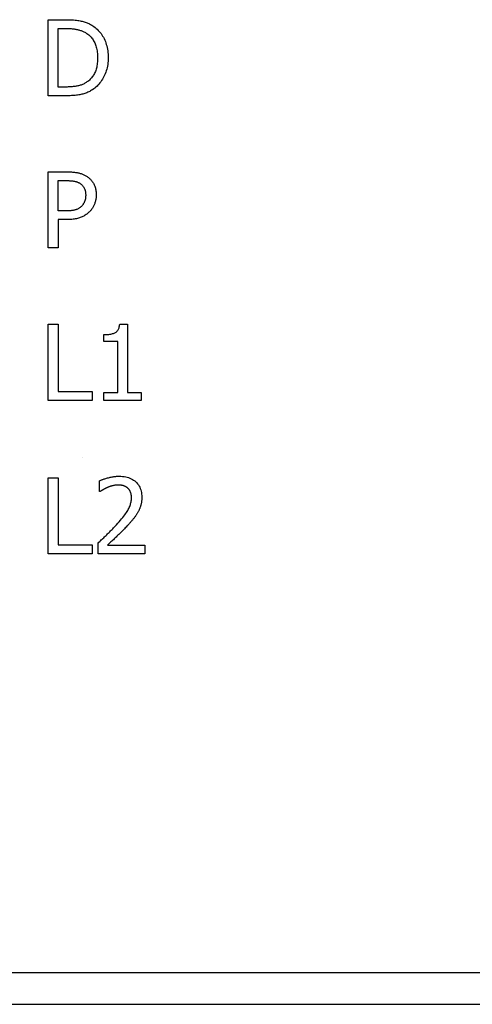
# Model space of a CAD drawing. Extents: x 12050 to 12411, y -1362 to -1020.
# Tile 5 of 36: x 12127 to 12142, y -1230 to -1197. Entities that reach past the tile are written whole.
import ezdxf

# ---------------------------------------------------------------- set-up
doc = ezdxf.new("R2010")
doc.units = 0
doc.layers.add('2', color=2, linetype='CONTINUOUS')

msp = doc.modelspace()

# ---------------------------------------------------------------- linework, layer by layer
at = {"layer": '2', "color": 7}
for p, q in [((12128.178, -1199.39), (12128.178, -1196.85)), ((12128.178, -1196.85), (12128.756, -1196.85)), ((12128.515, -1199.098), (12128.515, -1197.143)), ((12128.515, -1197.143), (12128.772, -1197.143)), ((12128.772, -1199.098), (12128.515, -1199.098)), ((12128.762, -1199.39), (12128.178, -1199.39)), ((12128.178, -1204.47), (12128.178, -1201.93)), ((12128.178, -1201.93), (12128.816, -1201.93)), ((12128.515, -1203.235), (12128.515, -1202.223)), ((12128.515, -1202.223), (12128.795, -1202.223)), ((12128.746, -1203.235), (12128.515, -1203.235)), ((12128.801, -1203.523), (12128.515, -1203.523)), ((12128.515, -1203.523), (12128.515, -1204.47)), ((12128.515, -1204.47), (12128.178, -1204.47)), ((12128.178, -1209.559), (12128.178, -1207.019)), ((12128.178, -1207.019), (12128.515, -1207.019)), ((12128.515, -1207.019), (12128.515, -1209.258)), ((12130.567, -1207.01), (12130.831, -1207.01)), ((12130.831, -1207.01), (12130.831, -1209.299)), ((12130.042, -1207.597), (12130.042, -1207.364)), ((12130.504, -1207.597), (12130.042, -1207.597)), ((12130.504, -1209.299), (12130.504, -1207.597)), ((12128.515, -1209.258), (12129.649, -1209.258)), ((12129.649, -1209.258), (12129.649, -1209.559)), ((12129.649, -1209.559), (12128.178, -1209.559)), ((12130.042, -1209.559), (12130.042, -1209.299)), ((12130.042, -1209.299), (12130.504, -1209.299)), ((12131.282, -1209.559), (12130.042, -1209.559)), ((12130.831, -1209.299), (12131.282, -1209.299)), ((12131.282, -1209.299), (12131.282, -1209.559)), ((12129.32, -1211.473), (12129.32, -1211.473)), ((12128.178, -1214.684), (12128.178, -1212.144)), ((12128.178, -1212.144), (12128.515, -1212.144)), ((12128.515, -1212.144), (12128.515, -1214.383)), ((12129.896, -1212.605), (12129.896, -1212.243)), ((12129.915, -1212.605), (12129.896, -1212.605)), ((12128.515, -1214.383), (12129.649, -1214.383)), ((12129.649, -1214.383), (12129.649, -1214.684)), ((12129.843, -1214.684), (12129.843, -1214.324)), ((12130.162, -1214.389), (12131.409, -1214.389)), ((12131.409, -1214.389), (12131.409, -1214.684)), ((12129.649, -1214.684), (12128.178, -1214.684)), ((12131.409, -1214.684), (12129.843, -1214.684)), ((12163.971, -1228.668), (12121.22, -1228.668)), ((12121.22, -1229.72), (12163.971, -1229.72))]:
    msp.add_line(p, q, dxfattribs=at)
at = {"layer": '2', "color": 7, "flags": 128}
for points in [[(12128.756, -1196.85), (12128.815, -1196.851), (12128.871, -1196.852), (12128.925, -1196.854), (12128.978, -1196.856), (12129.028, -1196.86), (12129.076, -1196.864), (12129.121, -1196.868), (12129.165, -1196.874), (12129.206, -1196.88), (12129.246, -1196.887), (12129.283, -1196.895), (12129.318, -1196.904), (12129.351, -1196.913), (12129.384, -1196.923), (12129.416, -1196.933), (12129.447, -1196.944), (12129.477, -1196.956), (12129.507, -1196.968), (12129.535, -1196.98), (12129.563, -1196.993), (12129.59, -1197.007), (12129.616, -1197.022), (12129.641, -1197.037), (12129.666, -1197.052)], [(12129.666, -1197.052), (12129.706, -1197.08), (12129.744, -1197.109), (12129.781, -1197.14), (12129.817, -1197.172), (12129.851, -1197.206), (12129.883, -1197.241), (12129.914, -1197.278), (12129.943, -1197.316), (12129.971, -1197.356), (12129.998, -1197.397), (12130.022, -1197.439), (12130.046, -1197.483), (12130.067, -1197.529), (12130.087, -1197.576), (12130.105, -1197.624), (12130.12, -1197.674), (12130.135, -1197.725), (12130.147, -1197.777), (12130.157, -1197.831), (12130.165, -1197.887), (12130.172, -1197.943), (12130.177, -1198.002), (12130.179, -1198.061), (12130.18, -1198.122)], [(12128.772, -1197.143), (12128.81, -1197.143), (12128.847, -1197.144), (12128.882, -1197.145), (12128.916, -1197.147), (12128.95, -1197.149), (12128.982, -1197.152), (12129.013, -1197.155), (12129.044, -1197.159), (12129.073, -1197.163), (12129.101, -1197.168), (12129.128, -1197.173), (12129.154, -1197.179), (12129.18, -1197.185), (12129.205, -1197.192), (12129.23, -1197.199), (12129.255, -1197.208), (12129.279, -1197.216), (12129.303, -1197.226), (12129.327, -1197.236), (12129.351, -1197.246), (12129.374, -1197.258), (12129.398, -1197.269), (12129.421, -1197.282), (12129.444, -1197.295)], [(12129.444, -1197.295), (12129.475, -1197.315), (12129.505, -1197.336), (12129.533, -1197.359), (12129.561, -1197.383), (12129.587, -1197.408), (12129.611, -1197.435), (12129.635, -1197.462), (12129.657, -1197.491), (12129.677, -1197.521), (12129.697, -1197.553), (12129.715, -1197.585), (12129.732, -1197.619), (12129.747, -1197.654), (12129.761, -1197.69), (12129.774, -1197.728), (12129.785, -1197.766), (12129.795, -1197.806), (12129.804, -1197.847), (12129.812, -1197.889), (12129.818, -1197.933), (12129.822, -1197.977), (12129.826, -1198.023), (12129.828, -1198.07), (12129.828, -1198.118)], [(12129.828, -1198.118), (12129.828, -1198.167), (12129.826, -1198.214), (12129.823, -1198.26), (12129.819, -1198.305), (12129.813, -1198.348), (12129.806, -1198.39), (12129.798, -1198.43), (12129.789, -1198.47), (12129.779, -1198.507), (12129.767, -1198.544), (12129.754, -1198.579), (12129.74, -1198.612), (12129.725, -1198.645), (12129.708, -1198.676), (12129.69, -1198.706), (12129.671, -1198.735), (12129.651, -1198.763), (12129.629, -1198.79), (12129.607, -1198.816), (12129.583, -1198.841), (12129.557, -1198.865), (12129.531, -1198.887), (12129.503, -1198.909), (12129.474, -1198.929)], [(12130.18, -1198.122), (12130.179, -1198.18), (12130.176, -1198.236), (12130.172, -1198.292), (12130.165, -1198.347), (12130.156, -1198.4), (12130.145, -1198.453), (12130.132, -1198.505), (12130.118, -1198.556), (12130.101, -1198.606), (12130.082, -1198.655), (12130.062, -1198.703), (12130.039, -1198.75), (12130.015, -1198.796), (12129.99, -1198.84), (12129.963, -1198.882), (12129.935, -1198.923), (12129.905, -1198.962), (12129.874, -1198.999), (12129.842, -1199.035), (12129.809, -1199.069), (12129.774, -1199.101), (12129.738, -1199.131), (12129.7, -1199.16), (12129.662, -1199.187)], [(12129.474, -1198.929), (12129.451, -1198.945), (12129.428, -1198.96), (12129.403, -1198.974), (12129.379, -1198.987), (12129.354, -1198.999), (12129.328, -1199.011), (12129.303, -1199.021), (12129.276, -1199.031), (12129.25, -1199.04), (12129.222, -1199.048), (12129.195, -1199.056), (12129.167, -1199.062), (12129.138, -1199.068), (12129.109, -1199.073), (12129.078, -1199.078), (12129.047, -1199.082), (12129.016, -1199.086), (12128.983, -1199.089), (12128.95, -1199.092), (12128.916, -1199.094), (12128.881, -1199.096), (12128.846, -1199.097), (12128.81, -1199.098), (12128.772, -1199.098)], [(12129.662, -1199.187), (12129.629, -1199.206), (12129.597, -1199.225), (12129.565, -1199.242), (12129.532, -1199.259), (12129.5, -1199.274), (12129.467, -1199.288), (12129.434, -1199.301), (12129.401, -1199.313), (12129.369, -1199.324), (12129.336, -1199.333), (12129.303, -1199.342), (12129.27, -1199.349), (12129.236, -1199.356), (12129.2, -1199.362), (12129.163, -1199.367), (12129.125, -1199.372), (12129.085, -1199.376), (12129.043, -1199.38), (12129, -1199.383), (12128.956, -1199.386), (12128.91, -1199.388), (12128.862, -1199.389), (12128.813, -1199.39), (12128.762, -1199.39)], [(12128.816, -1201.93), (12128.853, -1201.931), (12128.889, -1201.931), (12128.925, -1201.933), (12128.959, -1201.934), (12128.993, -1201.937), (12129.025, -1201.94), (12129.057, -1201.943), (12129.087, -1201.947), (12129.117, -1201.951), (12129.146, -1201.956), (12129.174, -1201.961), (12129.201, -1201.967), (12129.227, -1201.974), (12129.252, -1201.981), (12129.278, -1201.989), (12129.302, -1201.997), (12129.326, -1202.006), (12129.35, -1202.016), (12129.373, -1202.027), (12129.395, -1202.038), (12129.418, -1202.05), (12129.439, -1202.062), (12129.46, -1202.075), (12129.481, -1202.089)], [(12128.795, -1202.223), (12128.821, -1202.223), (12128.847, -1202.223), (12128.871, -1202.224), (12128.895, -1202.225), (12128.918, -1202.226), (12128.941, -1202.228), (12128.963, -1202.23), (12128.984, -1202.232), (12129.004, -1202.235), (12129.024, -1202.238), (12129.042, -1202.241), (12129.061, -1202.244), (12129.078, -1202.248), (12129.096, -1202.252), (12129.113, -1202.257), (12129.129, -1202.262), (12129.145, -1202.268), (12129.161, -1202.274), (12129.176, -1202.28), (12129.191, -1202.287), (12129.206, -1202.295), (12129.22, -1202.302), (12129.234, -1202.311), (12129.248, -1202.319)], [(12129.248, -1202.319), (12129.263, -1202.33), (12129.278, -1202.341), (12129.291, -1202.352), (12129.304, -1202.364), (12129.317, -1202.377), (12129.329, -1202.39), (12129.34, -1202.403), (12129.35, -1202.417), (12129.36, -1202.432), (12129.369, -1202.447), (12129.378, -1202.462), (12129.386, -1202.478), (12129.393, -1202.494), (12129.4, -1202.511), (12129.406, -1202.528), (12129.411, -1202.546), (12129.416, -1202.565), (12129.42, -1202.583), (12129.423, -1202.603), (12129.426, -1202.622), (12129.428, -1202.643), (12129.43, -1202.663), (12129.431, -1202.685), (12129.431, -1202.706)], [(12129.481, -1202.089), (12129.504, -1202.105), (12129.526, -1202.122), (12129.548, -1202.14), (12129.568, -1202.159), (12129.588, -1202.179), (12129.607, -1202.199), (12129.625, -1202.22), (12129.642, -1202.241), (12129.659, -1202.263), (12129.674, -1202.286), (12129.689, -1202.31), (12129.703, -1202.335), (12129.716, -1202.36), (12129.727, -1202.386), (12129.738, -1202.413), (12129.747, -1202.441), (12129.756, -1202.47), (12129.763, -1202.5), (12129.769, -1202.53), (12129.774, -1202.562), (12129.778, -1202.594), (12129.781, -1202.627), (12129.783, -1202.661), (12129.783, -1202.696)], [(12129.431, -1202.706), (12129.431, -1202.726), (12129.43, -1202.746), (12129.429, -1202.765), (12129.427, -1202.784), (12129.425, -1202.802), (12129.423, -1202.82), (12129.42, -1202.837), (12129.416, -1202.854), (12129.412, -1202.871), (12129.408, -1202.887), (12129.403, -1202.902), (12129.397, -1202.917), (12129.391, -1202.932), (12129.385, -1202.947), (12129.378, -1202.961), (12129.37, -1202.975), (12129.362, -1202.99), (12129.353, -1203.003), (12129.343, -1203.017), (12129.333, -1203.031), (12129.323, -1203.044), (12129.311, -1203.057), (12129.299, -1203.07), (12129.287, -1203.083)], [(12129.783, -1202.696), (12129.783, -1202.723), (12129.782, -1202.75), (12129.779, -1202.777), (12129.777, -1202.804), (12129.773, -1202.83), (12129.768, -1202.857), (12129.763, -1202.883), (12129.757, -1202.908), (12129.75, -1202.934), (12129.742, -1202.959), (12129.734, -1202.984), (12129.724, -1203.009), (12129.714, -1203.033), (12129.704, -1203.057), (12129.692, -1203.08), (12129.68, -1203.103), (12129.668, -1203.125), (12129.654, -1203.146), (12129.64, -1203.166), (12129.626, -1203.186), (12129.61, -1203.206), (12129.595, -1203.224), (12129.578, -1203.243), (12129.561, -1203.26)], [(12129.287, -1203.083), (12129.273, -1203.097), (12129.258, -1203.11), (12129.243, -1203.123), (12129.227, -1203.135), (12129.211, -1203.146), (12129.194, -1203.156), (12129.176, -1203.166), (12129.158, -1203.174), (12129.139, -1203.183), (12129.119, -1203.19), (12129.099, -1203.196), (12129.078, -1203.202), (12129.057, -1203.208), (12129.034, -1203.212), (12129.01, -1203.217), (12128.985, -1203.221), (12128.959, -1203.224), (12128.932, -1203.227), (12128.903, -1203.23), (12128.874, -1203.232), (12128.844, -1203.233), (12128.812, -1203.234), (12128.779, -1203.235), (12128.746, -1203.235)], [(12129.561, -1203.26), (12129.539, -1203.281), (12129.516, -1203.301), (12129.492, -1203.321), (12129.468, -1203.339), (12129.443, -1203.357), (12129.418, -1203.374), (12129.391, -1203.39), (12129.365, -1203.405), (12129.337, -1203.419), (12129.309, -1203.433), (12129.28, -1203.445), (12129.251, -1203.457), (12129.221, -1203.467), (12129.189, -1203.477), (12129.156, -1203.486), (12129.122, -1203.494), (12129.086, -1203.501), (12129.05, -1203.507), (12129.011, -1203.512), (12128.972, -1203.516), (12128.931, -1203.519), (12128.889, -1203.522), (12128.846, -1203.523), (12128.801, -1203.523)], [(12130.042, -1207.364), (12130.085, -1207.364), (12130.126, -1207.362), (12130.165, -1207.36), (12130.201, -1207.356), (12130.236, -1207.351), (12130.269, -1207.346), (12130.301, -1207.339), (12130.33, -1207.331), (12130.357, -1207.323), (12130.382, -1207.313), (12130.406, -1207.302), (12130.427, -1207.29), (12130.447, -1207.277), (12130.466, -1207.262), (12130.482, -1207.245), (12130.498, -1207.226), (12130.512, -1207.206), (12130.524, -1207.183), (12130.535, -1207.159), (12130.544, -1207.133), (12130.552, -1207.105), (12130.559, -1207.075), (12130.564, -1207.044), (12130.567, -1207.01)], [(12129.896, -1212.243), (12129.914, -1212.234), (12129.934, -1212.225), (12129.954, -1212.217), (12129.976, -1212.208), (12129.998, -1212.2), (12130.022, -1212.191), (12130.047, -1212.183), (12130.073, -1212.174), (12130.101, -1212.166), (12130.129, -1212.158), (12130.159, -1212.149), (12130.19, -1212.141), (12130.221, -1212.133), (12130.252, -1212.125), (12130.283, -1212.119), (12130.313, -1212.113), (12130.343, -1212.107), (12130.373, -1212.103), (12130.403, -1212.099), (12130.432, -1212.096), (12130.461, -1212.093), (12130.49, -1212.092), (12130.519, -1212.091), (12130.547, -1212.09)], [(12130.547, -1212.09), (12130.605, -1212.092), (12130.661, -1212.096), (12130.715, -1212.102), (12130.767, -1212.111), (12130.817, -1212.123), (12130.864, -1212.137), (12130.909, -1212.154), (12130.953, -1212.174), (12130.994, -1212.196), (12131.032, -1212.221), (12131.069, -1212.249), (12131.104, -1212.279), (12131.136, -1212.311), (12131.165, -1212.345), (12131.191, -1212.381), (12131.215, -1212.419), (12131.236, -1212.459), (12131.254, -1212.5), (12131.269, -1212.544), (12131.282, -1212.589), (12131.292, -1212.636), (12131.299, -1212.685), (12131.303, -1212.735), (12131.304, -1212.788)], [(12130.162, -1212.465), (12130.15, -1212.47), (12130.138, -1212.475), (12130.126, -1212.48), (12130.114, -1212.485), (12130.103, -1212.491), (12130.091, -1212.497), (12130.08, -1212.503), (12130.068, -1212.509), (12130.057, -1212.515), (12130.045, -1212.522), (12130.034, -1212.528), (12130.023, -1212.535), (12130.012, -1212.542), (12130.001, -1212.548), (12129.991, -1212.555), (12129.981, -1212.561), (12129.972, -1212.567), (12129.962, -1212.573), (12129.954, -1212.579), (12129.945, -1212.584), (12129.937, -1212.59), (12129.929, -1212.595), (12129.922, -1212.6), (12129.915, -1212.605)], [(12130.522, -1212.385), (12130.507, -1212.385), (12130.492, -1212.385), (12130.477, -1212.386), (12130.461, -1212.387), (12130.446, -1212.389), (12130.431, -1212.39), (12130.416, -1212.392), (12130.4, -1212.395), (12130.385, -1212.397), (12130.37, -1212.4), (12130.354, -1212.404), (12130.339, -1212.407), (12130.324, -1212.411), (12130.308, -1212.415), (12130.293, -1212.419), (12130.278, -1212.424), (12130.263, -1212.428), (12130.248, -1212.433), (12130.234, -1212.438), (12130.219, -1212.443), (12130.205, -1212.448), (12130.19, -1212.454), (12130.176, -1212.459), (12130.162, -1212.465)], [(12130.833, -1212.488), (12130.823, -1212.479), (12130.812, -1212.471), (12130.802, -1212.463), (12130.791, -1212.456), (12130.78, -1212.449), (12130.769, -1212.443), (12130.757, -1212.436), (12130.745, -1212.43), (12130.733, -1212.425), (12130.721, -1212.42), (12130.708, -1212.415), (12130.695, -1212.41), (12130.682, -1212.406), (12130.668, -1212.403), (12130.655, -1212.399), (12130.641, -1212.396), (12130.627, -1212.393), (12130.613, -1212.391), (12130.598, -1212.389), (12130.583, -1212.387), (12130.568, -1212.386), (12130.553, -1212.385), (12130.538, -1212.385), (12130.522, -1212.385)], [(12130.958, -1212.807), (12130.958, -1212.789), (12130.958, -1212.772), (12130.956, -1212.755), (12130.955, -1212.738), (12130.953, -1212.722), (12130.95, -1212.706), (12130.947, -1212.691), (12130.944, -1212.676), (12130.94, -1212.661), (12130.936, -1212.647), (12130.931, -1212.633), (12130.926, -1212.619), (12130.92, -1212.606), (12130.914, -1212.593), (12130.907, -1212.581), (12130.901, -1212.569), (12130.893, -1212.557), (12130.886, -1212.546), (12130.878, -1212.535), (12130.87, -1212.525), (12130.861, -1212.515), (12130.852, -1212.506), (12130.843, -1212.496), (12130.833, -1212.488)], [(12130.456, -1213.712), (12130.503, -1213.66), (12130.548, -1213.609), (12130.59, -1213.561), (12130.629, -1213.514), (12130.666, -1213.469), (12130.7, -1213.425), (12130.732, -1213.383), (12130.761, -1213.344), (12130.788, -1213.305), (12130.812, -1213.269), (12130.834, -1213.235), (12130.852, -1213.202), (12130.869, -1213.17), (12130.885, -1213.138), (12130.899, -1213.105), (12130.911, -1213.073), (12130.922, -1213.04), (12130.932, -1213.007), (12130.94, -1212.974), (12130.947, -1212.941), (12130.952, -1212.908), (12130.956, -1212.874), (12130.958, -1212.84), (12130.958, -1212.807)], [(12131.304, -1212.788), (12131.304, -1212.813), (12131.303, -1212.837), (12131.302, -1212.862), (12131.3, -1212.885), (12131.298, -1212.909), (12131.296, -1212.932), (12131.292, -1212.955), (12131.289, -1212.977), (12131.285, -1213), (12131.28, -1213.021), (12131.275, -1213.043), (12131.269, -1213.064), (12131.263, -1213.085), (12131.257, -1213.105), (12131.25, -1213.126), (12131.243, -1213.146), (12131.235, -1213.165), (12131.228, -1213.185), (12131.219, -1213.204), (12131.211, -1213.223), (12131.202, -1213.242), (12131.192, -1213.26), (12131.183, -1213.279), (12131.173, -1213.296)], [(12131.173, -1213.296), (12131.162, -1213.315), (12131.151, -1213.333), (12131.14, -1213.352), (12131.128, -1213.37), (12131.116, -1213.389), (12131.104, -1213.407), (12131.091, -1213.425), (12131.078, -1213.444), (12131.064, -1213.462), (12131.05, -1213.48), (12131.036, -1213.499), (12131.021, -1213.517), (12131.006, -1213.535), (12130.991, -1213.553), (12130.976, -1213.571), (12130.961, -1213.589), (12130.945, -1213.607), (12130.929, -1213.625), (12130.914, -1213.643), (12130.898, -1213.66), (12130.882, -1213.678), (12130.866, -1213.696), (12130.849, -1213.713), (12130.833, -1213.731)], [(12129.843, -1214.324), (12129.871, -1214.297), (12129.899, -1214.271), (12129.926, -1214.245), (12129.953, -1214.219), (12129.98, -1214.193), (12130.007, -1214.168), (12130.033, -1214.143), (12130.06, -1214.117), (12130.086, -1214.092), (12130.111, -1214.067), (12130.137, -1214.043), (12130.162, -1214.018), (12130.187, -1213.993), (12130.212, -1213.969), (12130.237, -1213.944), (12130.261, -1213.919), (12130.286, -1213.893), (12130.311, -1213.868), (12130.335, -1213.842), (12130.359, -1213.817), (12130.384, -1213.791), (12130.408, -1213.765), (12130.432, -1213.739), (12130.456, -1213.712)], [(12130.833, -1213.731), (12130.806, -1213.76), (12130.778, -1213.789), (12130.75, -1213.819), (12130.722, -1213.849), (12130.693, -1213.879), (12130.663, -1213.909), (12130.633, -1213.939), (12130.603, -1213.97), (12130.572, -1214), (12130.54, -1214.031), (12130.508, -1214.062), (12130.476, -1214.093), (12130.444, -1214.124), (12130.412, -1214.153), (12130.382, -1214.182), (12130.354, -1214.209), (12130.326, -1214.236), (12130.299, -1214.261), (12130.273, -1214.285), (12130.249, -1214.308), (12130.225, -1214.33), (12130.203, -1214.351), (12130.182, -1214.371), (12130.162, -1214.389)]]:
    msp.add_lwpolyline(points, dxfattribs=at)

doc.saveas('drawing.dxf')
